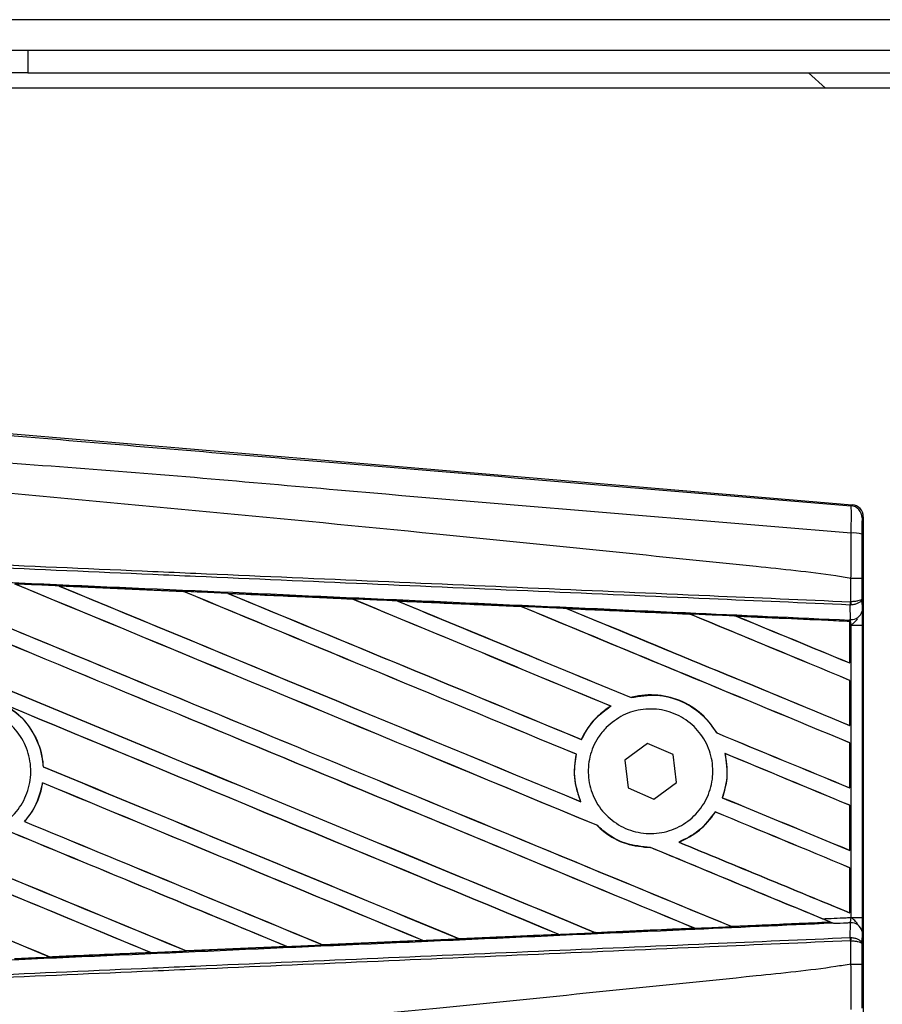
# Model space of a CAD drawing. Header units: millimetres. Extents: x 0 to 420, y 0 to 297.
# Tile 21 of 59: x 63.69 to 68.18, y 236.94 to 242.06. Entities that reach past the tile are written whole.
import ezdxf

# ---------------------------------------------------------------- set-up
doc = ezdxf.new("R2010")
doc.units = ezdxf.units.MM

msp = doc.modelspace()

# ---------------------------------------------------------------- linework, layer by layer
at = {"color": 7, "linetype": 'Continuous', "lineweight": 25}
for p, q in [((219.03155, 242.06463), (60.96845, 242.06463)), ((63.3394, 241.90657), (63.73456, 241.90657)), ((63.73456, 241.90657), (63.73456, 241.78802)), ((63.73456, 241.90657), (216.26544, 241.90657)), ((63.73456, 241.78802), (63.3394, 241.78802)), ((63.73456, 241.78802), (216.26544, 241.78802)), ((67.7959, 241.78802), (67.88371, 241.70899)), ((81.1215, 241.70899), (60.96845, 241.70899)), ((63.3352, 239.93546), (68.02304, 239.54019)), ((68.01686, 239.53451), (68.02304, 239.54019)), ((68.08095, 239.47719), (68.07477, 239.47151)), ((68.08095, 239.47719), (68.08095, 236.82795)), ((68.01704, 239.1566), (68.01709, 239.15659)), ((68.01704, 239.03478), (68.01704, 239.1566)), ((68.07386, 239.15645), (68.07386, 239.05113)), ((63.89548, 239.11755), (64.54458, 239.08874)), ((63.89579, 239.11744), (63.89548, 239.11755)), ((63.89579, 239.11744), (63.89854, 239.11665)), ((64.54458, 239.08874), (64.54494, 239.08857)), ((64.54575, 239.08788), (64.54494, 239.08857)), ((64.77611, 239.07826), (64.77555, 239.07847)), ((64.77611, 239.07826), (64.77881, 239.07749)), ((65.42329, 239.04933), (64.77611, 239.07826)), ((65.4226, 239.04964), (65.42329, 239.04933)), ((65.42407, 239.04866), (65.42329, 239.04933)), ((65.65729, 239.03884), (65.6563, 239.03921)), ((65.65729, 239.03884), (65.65992, 239.03809)), ((68.01455, 239.03478), (68.01704, 239.03478)), ((68.07386, 239.05113), (68.07442, 238.98669)), ((66.30265, 239.00922), (66.30188, 239.00987)), ((66.53932, 238.99918), (66.54187, 238.99845)), ((68.01311, 239.01798), (68.0171, 239.01806)), ((68.01379, 238.94187), (68.01311, 239.01798)), ((67.18147, 238.96958), (67.18073, 238.9702)), ((67.42222, 238.95927), (67.42467, 238.95857)), ((68.01028, 238.93257), (67.42222, 238.95927)), ((68.01, 238.93202), (68.01028, 238.93257)), ((68.01, 238.93202), (68.01, 238.71666)), ((68.01035, 238.93383), (68.01028, 238.93257)), ((68.01035, 238.91391), (68.01035, 238.93383)), ((68.01043, 238.93953), (68.01045, 238.94202)), ((68.01045, 238.94202), (68.01379, 238.94187)), ((68.01035, 238.71614), (68.01035, 238.91391)), ((68.01789, 238.91358), (68.01035, 238.91391)), ((68.01789, 237.39156), (68.01789, 238.91358)), ((68.01789, 238.91358), (68.07469, 238.91358)), ((68.07469, 238.91358), (68.07469, 237.39156)), ((68.01, 238.71666), (68.01035, 238.71614)), ((68.01035, 238.62587), (68.01, 238.62564)), ((68.01, 238.62564), (68.01, 238.39159)), ((68.01035, 238.39108), (68.01035, 238.62587)), ((66.87333, 238.53598), (66.87282, 238.53656)), ((66.76746, 238.49128), (66.76861, 238.49117)), ((68.01, 238.39159), (68.01035, 238.39108)), ((66.61471, 238.31783), (66.61422, 238.31841)), ((67.31928, 238.35201), (67.31851, 238.35195)), ((66.95867, 238.29768), (66.84109, 238.21112)), ((67.09243, 238.23914), (66.95867, 238.29768)), ((68.01035, 238.30081), (68.01, 238.30057)), ((68.01, 238.30057), (68.01, 238.06653)), ((68.01035, 238.06601), (68.01035, 238.30081)), ((66.58787, 238.24074), (66.58859, 238.24081)), ((67.10861, 238.09402), (67.09243, 238.23914)), ((67.36128, 238.24519), (67.36217, 238.24444)), ((63.81578, 238.17571), (63.81509, 238.17562)), ((66.84109, 238.21112), (66.85727, 238.066)), ((63.8112, 238.09257), (63.8118, 238.09195)), ((66.85727, 238.066), (66.99103, 238.00746)), ((66.99103, 238.00746), (67.10861, 238.09402)), ((68.01, 238.06653), (68.01035, 238.06601)), ((67.34834, 238.01493), (67.34758, 238.01487)), ((66.61172, 237.994), (66.6106, 237.99484)), ((68.01035, 237.97574), (68.01, 237.97551)), ((68.01, 237.97551), (68.01, 237.74147)), ((68.01035, 237.74095), (68.01035, 237.97574)), ((67.3111, 237.94096), (67.31156, 237.94039)), ((63.71832, 237.89098), (63.71741, 237.89098)), ((66.69447, 237.87144), (66.6955, 237.87138)), ((66.97401, 237.7558), (66.97478, 237.75511)), ((67.12239, 237.78326), (67.12101, 237.78346)), ((68.01, 237.74147), (68.01035, 237.74095)), ((68.01035, 237.65068), (68.01, 237.65045)), ((68.01, 237.65045), (68.01, 237.4164)), ((68.01035, 237.41588), (68.01035, 237.65068)), ((68.01, 237.4164), (68.01035, 237.41588)), ((67.39621, 237.3447), (67.39562, 237.34526)), ((67.39621, 237.3447), (67.90825, 237.36793)), ((67.90635, 237.36842), (67.90825, 237.36793)), ((67.92883, 237.35957), (67.92372, 237.36167)), ((68.01311, 237.28717), (68.01379, 237.36327)), ((68.01789, 237.39156), (68.07469, 237.39156)), ((66.49727, 237.30352), (65.97921, 237.28035)), ((66.49393, 237.30453), (66.49597, 237.30401)), ((66.68738, 237.31265), (66.68677, 237.31322)), ((67.20035, 237.33642), (67.20233, 237.33592)), ((68.07442, 237.31846), (68.07386, 237.25401)), ((64.56008, 237.21725), (65.08192, 237.24054)), ((65.07977, 237.24109), (65.08192, 237.24054)), ((65.08192, 237.24054), (65.08247, 237.24034)), ((65.26931, 237.24892), (65.26867, 237.24953)), ((65.26981, 237.24869), (65.26931, 237.24892)), ((65.79003, 237.2719), (65.26981, 237.24869)), ((65.78707, 237.27275), (65.78917, 237.27222)), ((65.78917, 237.27222), (65.79003, 237.2719)), ((65.97841, 237.28072), (65.97779, 237.28132)), ((65.97921, 237.28035), (65.97841, 237.28072)), ((68.01311, 237.28717), (68.0171, 237.28708)), ((68.01704, 237.27036), (68.01455, 237.27036)), ((68.01704, 237.14855), (68.01704, 237.27036)), ((68.07386, 237.25401), (68.07386, 237.1487)), ((63.85071, 237.18571), (64.37423, 237.20897)), ((64.37204, 237.20953), (64.37423, 237.20897)), ((64.37423, 237.20897), (64.37458, 237.20885)), ((64.56008, 237.21725), (64.55942, 237.21787)), ((64.56037, 237.21711), (64.56008, 237.21725)), ((65.08247, 237.24034), (64.56037, 237.21711)), ((63.85071, 237.18571), (63.85005, 237.18634)), ((63.85088, 237.18562), (63.85071, 237.18571)), ((68.01709, 237.14855), (68.01704, 237.14855))]:
    msp.add_line(p, q, dxfattribs=at)
for centre, radius, start, end in [((68.01154, 239.47151), 0.06323, 0.00461, 85.17567), ((68.0302, 239.24614), 0.14699, 72.68242, 94.90681), ((67.83811, 239.04138), 0.17656, 352.38146, 357.85676), ((67.84212, 239.02579), 0.17516, 357.47222, 2.94403), ((68.01946, 238.99762), 0.05604, 264.18694, 348.74615), ((68.01946, 237.30752), 0.05604, 11.25385, 95.81306), ((67.83811, 237.26376), 0.17656, 2.14324, 7.61854), ((67.84212, 237.27936), 0.17516, 357.05597, 2.52778)]:
    msp.add_arc(centre, radius, start, end, dxfattribs=at)
for centre, major_axis, ratio, start_param, end_param in [((68.01772, 239.47719), (0.04655, 0.04279), 0.9999298, 5.5398822, 7.0264884), ((61.13353, 240.25129), (67.79284, -28.08285), 0.0080625, 4.73054, 4.7977625), ((61.13353, 240.25129), (67.75333, -28.06648), 0.0080625, 4.7305916, 4.797783), ((61.13353, 239.21196), (67.79284, -28.08285), 0.0080625, 1.4844685, 1.5497155), ((61.13353, 239.21196), (67.75333, -28.06648), 0.0080625, 1.4844738, 1.5496877), ((61.13353, 240.57635), (67.79284, -28.08285), 0.0080625, 4.7435023, 4.8082676), ((61.13353, 240.57635), (67.75333, -28.06648), 0.0080625, 4.7435622, 4.8082852), ((61.13353, 239.53702), (67.79284, -28.08285), 0.0080625, 1.4920007, 1.5367618), ((61.13353, 239.53702), (67.75333, -28.06648), 0.0080625, 1.491968, 1.5367252), ((61.13353, 240.90142), (67.79284, -28.08285), 0.0080625, 4.7564808, 4.7966243), ((61.13353, 240.90142), (67.75333, -28.06648), 0.0080625, 4.7565498, 4.7966551), ((61.13353, 238.05459), (67.75369, -2.95909), 0.0174384, 1.5211746, 1.5307369), ((61.13353, 239.86208), (67.79284, -28.08285), 0.0080625, 1.4935829, 1.5237995), ((61.13353, 239.86208), (67.75333, -28.06648), 0.0080625, 1.4935466, 1.5237528), ((61.13353, 241.22648), (67.79284, -28.08285), 0.0080625, 4.7694771, 4.7966686), ((61.13353, 241.22648), (67.75333, -28.06648), 0.0080625, 4.7695567, 4.7967086), ((61.13353, 238.05459), (67.75369, -2.95909), 0.0174384, 1.50819, 1.5177301), ((61.13353, 240.18715), (67.79284, -28.08285), 0.0080625, 1.4909186, 1.510827), ((61.13353, 240.18715), (67.75333, -28.06648), 0.0080625, 1.490887, 1.5107682), ((61.13353, 241.55155), (67.79284, -28.08285), 0.0080625, 4.7824925, 4.8004965), ((61.13353, 241.55155), (67.75333, -28.06648), 0.0080625, 4.7825851, 4.8005386), ((61.13353, 238.05459), (67.75369, -2.95909), 0.0174384, 1.495191, 1.5047017), ((61.13353, 240.51221), (67.79284, -28.08285), 0.0080625, 1.4725233, 1.4978432), ((61.13353, 240.51221), (67.75333, -28.06648), 0.0080625, 1.472469, 1.4977693), ((61.13353, 241.87661), (67.79284, -28.08285), 0.0080625, 4.7955283, 4.8173417), ((61.13353, 241.87661), (67.75333, -28.06648), 0.0080625, 4.7956373, 4.817396), ((61.13353, 238.05459), (67.75369, -2.95909), 0.0174384, 1.4821755, 1.4916495), ((61.13353, 240.83727), (67.79284, -28.08285), 0.0080625, 1.4725233, 1.4848473), ((61.13353, 240.83727), (67.75333, -28.06648), 0.0080625, 1.472469, 1.4847537), ((61.13353, 242.20167), (67.79284, -28.08285), 0.0080625, 4.8085854, 4.8173417), ((61.13353, 242.20167), (67.75333, -28.06648), 0.0080625, 4.8087157, 4.817396), ((61.13353, 238.05459), (67.75369, -2.95909), 0.0174384, 1.4698908, 1.478571), ((61.13353, 239.2761), (67.75333, -28.06648), 0.0080625, 4.7157288, 4.7663143), ((61.13353, 239.2761), (67.79284, -28.08285), 0.0080625, 4.7157288, 4.7662988), ((61.13353, 238.88689), (67.79284, -28.08285), 0.0080625, 1.4949342, 1.5376601), ((61.13353, 238.88689), (67.75333, -28.06648), 0.0080625, 1.4949375, 1.5375119), ((61.13353, 237.9117), (67.79284, -28.08285), 0.0080625, 1.5263102, 1.5671512), ((61.13353, 237.9117), (67.75333, -28.06648), 0.0080625, 1.5263198, 1.5671374), ((61.13353, 241.55155), (67.79284, -28.08285), 0.0080625, 4.8070888, 4.8173417), ((61.13353, 241.55155), (67.75333, -28.06648), 0.0080625, 4.8071536, 4.817396), ((61.13353, 240.18715), (67.79284, -28.08285), 0.0080625, 1.4725233, 1.4821426), ((61.13353, 240.18715), (67.75333, -28.06648), 0.0080625, 1.472469, 1.4820756), ((61.13353, 239.92623), (67.79284, -28.08285), 0.0080625, 4.7552941, 4.7872672), ((61.13353, 239.92623), (67.75333, -28.06648), 0.0080625, 4.7553273, 4.7872878), ((61.13353, 238.95103), (67.79284, -28.08285), 0.0080625, 4.7227138, 4.7558224), ((61.13353, 238.95103), (67.75333, -28.06648), 0.0080625, 4.7227276, 4.7558335), ((61.13353, 238.56183), (67.79284, -28.08285), 0.0080625, 1.5053953, 1.5346283), ((61.13353, 238.56183), (67.75333, -28.06648), 0.0080625, 1.505399, 1.5345964), ((61.13353, 241.22648), (67.79284, -28.08285), 0.0080625, 4.8075194, 4.8173417), ((61.13353, 241.22648), (67.75333, -28.06648), 0.0080625, 4.8075844, 4.817396), ((61.13353, 239.86208), (67.79284, -28.08285), 0.0080625, 1.4725233, 1.482886), ((61.13353, 239.86208), (67.75333, -28.06648), 0.0080625, 1.472469, 1.4828257), ((61.13353, 239.60116), (67.79284, -28.08285), 0.0080625, 4.7538521, 4.7767798), ((61.13353, 239.60116), (67.75333, -28.06648), 0.0080625, 4.7538879, 4.7767986), ((61.13353, 238.23676), (67.79284, -28.08285), 0.0080625, 1.5158534, 1.5369497), ((61.13353, 238.23676), (67.75333, -28.06648), 0.0080625, 1.5158593, 1.5369218), ((61.13353, 239.53702), (67.79284, -28.08285), 0.0080625, 1.4746438, 1.4878779), ((61.13353, 239.53702), (67.75333, -28.06648), 0.0080625, 1.4740067, 1.4878161), ((61.13353, 240.90142), (67.79284, -28.08285), 0.0080625, 4.8041637, 4.8173417), ((61.13353, 240.90142), (67.75333, -28.06648), 0.0080625, 4.8042359, 4.817396), ((61.13353, 238.25055), (67.75369, 2.95909), 0.0174384, 4.8041838, 4.8117568), ((61.13353, 239.53702), (67.79284, -28.08285), 0.0080625, 1.4739962, 1.4746438), ((61.13353, 238.25055), (67.75369, 2.95909), 0.0174384, 4.7831864, 4.790826), ((61.13353, 238.25055), (67.75369, 2.95909), 0.0174384, 4.7936815, 4.8012897), ((61.13353, 238.25055), (67.75369, 2.95909), 0.0174384, 4.7622128, 4.7699042), ((61.13353, 238.25055), (67.75369, 2.95909), 0.0174384, 4.7726972, 4.7803646), ((61.13353, 238.25055), (67.75369, 2.95909), 0.0174384, 4.7517321, 4.7594438)]:
    msp.add_ellipse(centre, major_axis=major_axis, ratio=ratio, start_param=start_param, end_param=end_param, dxfattribs=at)
for points, knots in [([(61.14648, 240.11075), (61.61357, 240.07139), (62.54777, 239.99267), (63.94863, 239.87495), (65.77345, 239.72188), (67.12789, 239.60876), (68.01686, 239.53451)], [0, 0, 0, 0, 0.2036202, 0.4072406, 0.6109477, 1, 1, 1, 1]), ([(68.01763, 239.39259), (67.12766, 239.46533), (65.77123, 239.57619), (63.94347, 239.74117), (62.53881, 239.82231), (61.60384, 239.99349), (61.13468, 239.96988), (61.13468, 239.96988)], [0, 0, 0, 0, 0.3887669, 0.5925279, 0.7962893, 0.9999993, 1, 1, 1, 1]), ([(68.01704, 239.1566), (67.99049, 239.16086), (67.82665, 239.18716), (67.10777, 239.26035), (65.63075, 239.41285), (63.49976, 239.61356), (61.9226, 239.75943), (61.13353, 239.83241)], [0, 0, 0, 0, 0.0117013, 0.0722088, 0.3141935, 0.6568871, 1, 1, 1, 1]), ([(68.01763, 239.39259), (68.01808, 239.40996), (68.01898, 239.44471), (68.01933, 239.48881), (68.01887, 239.52034), (68.01787, 239.53307), (68.01707, 239.53421), (68.01686, 239.53451)], [0, 0, 0, 0, 0.2296881, 0.4595969, 0.6887793, 0.9180889, 1, 1, 1, 1]), ([(68.07477, 239.47151), (68.07474, 239.47135), (68.07461, 239.47071), (68.0744, 239.46315), (68.07418, 239.44427), (68.07401, 239.41779), (68.07398, 239.39691), (68.07396, 239.38647)], [0, 0, 0, 0, 0.08210774, 0.31165455, 0.54070711, 0.77036972, 1, 1, 1, 1]), ([(68.01709, 239.15659), (68.01714, 239.17738), (68.0173, 239.25618), (68.01749, 239.33475), (68.01763, 239.39259)], [0, 0, 0, 0, 0.2638842, 1, 1, 1, 1]), ([(68.07396, 239.38647), (68.07392, 239.33006), (68.07386, 239.25348), (68.07386, 239.17668), (68.07386, 239.15645)], [0, 0, 0, 0, 0.7365741, 1, 1, 1, 1]), ([(68.01311, 239.01798), (67.76898, 239.02862), (67.22866, 239.05219), (66.39077, 239.08874), (65.49963, 239.1276), (64.83057, 239.15678), (64.16147, 239.18597), (63.49238, 239.21515), (62.40866, 239.26242), (61.62213, 239.29672), (61.13323, 239.31805)], [0, 0, 0, 0, 0.1067875, 0.2363437, 0.3660007, 0.4956801, 0.5280685, 0.6576247, 0.7871808, 1, 1, 1, 1]), ([(61.13396, 239.33481), (61.62291, 239.31349), (62.40952, 239.27919), (63.49335, 239.23193), (64.16251, 239.20275), (64.83168, 239.17357), (65.50081, 239.14439), (66.39204, 239.10553), (67.23002, 239.06899), (67.77039, 239.04543), (68.01455, 239.03478)], [0, 0, 0, 0, 0.2128192, 0.3423754, 0.4719316, 0.50432, 0.6339994, 0.7636564, 0.8932125, 1, 1, 1, 1]), ([(61.13009, 239.24612), (61.21755, 239.2423), (61.65483, 239.2232), (62.44192, 239.18867), (63.49103, 239.14237), (64.53955, 239.0958), (65.4126, 239.05679), (66.28493, 239.01762), (67.09305, 238.98118), (67.72578, 238.95246), (68.01043, 238.93953)], [0, 0, 0, 0, 0.0380636, 0.1903223, 0.342581, 0.4948397, 0.6470984, 0.723226, 0.8754847, 1, 1, 1, 1]), ([(68.07386, 239.15645), (68.07377, 239.15645), (68.07338, 239.15647), (68.06851, 239.15651), (68.05582, 239.15655), (68.03809, 239.15658), (68.02409, 239.15659), (68.01709, 239.15659)], [0, 0, 0, 0, 0.07160669, 0.30681144, 0.53787451, 0.76893725, 1, 1, 1, 1]), ([(63.89548, 239.11755), (63.88366, 239.11807), (63.82457, 239.12069), (63.7483, 239.12407), (63.68385, 239.12692), (63.66667, 239.12768)], [0, 0, 0, 0, 0.1549567, 0.7747838, 1, 1, 1, 1]), ([(64.54494, 239.08857), (64.54272, 239.08866), (64.32638, 239.0983), (64.10997, 239.10792), (63.89579, 239.11744)], [0, 0, 0, 0, 0.0102907, 1, 1, 1, 1]), ([(64.77555, 239.07847), (64.76373, 239.07899), (64.70466, 239.08162), (64.62767, 239.08504), (64.56249, 239.08794), (64.54458, 239.08874)], [0, 0, 0, 0, 0.1534731, 0.767366, 1, 1, 1, 1]), ([(64.77555, 239.07847), (64.90334, 239.07278), (65.08096, 239.06487), (65.29662, 239.05526), (65.38452, 239.05134), (65.4226, 239.04964)], [0, 0, 0, 0, 0.5923667, 0.823393, 1, 1, 1, 1]), ([(65.6563, 239.03921), (65.64449, 239.03974), (65.58544, 239.04238), (65.50754, 239.04585), (65.44144, 239.0488), (65.4226, 239.04964)], [0, 0, 0, 0, 0.1516201, 0.7581009, 1, 1, 1, 1]), ([(65.6563, 239.03921), (65.7015, 239.0372), (65.80466, 239.03259), (65.96805, 239.02529), (66.13764, 239.01771), (66.24926, 239.01272), (66.30066, 239.01042)], [0, 0, 0, 0, 0.2103832, 0.4801439, 0.7606264, 1, 1, 1, 1]), ([(66.30188, 239.00987), (66.23755, 239.01277), (66.02275, 239.02244), (65.80784, 239.03208), (65.65729, 239.03884)], [0, 0, 0, 0, 0.2994906, 1, 1, 1, 1]), ([(68.07386, 239.05113), (68.07385, 239.05109), (68.07381, 239.05017), (68.07278, 239.04741), (68.06689, 239.04312), (68.05398, 239.0389), (68.03699, 239.03585), (68.02372, 239.03514), (68.01704, 239.03478)], [0, 0, 0, 0, 0.00531559, 0.11769986, 0.35085354, 0.57006788, 0.78357989, 1, 1, 1, 1]), ([(68.07386, 239.05113), (68.07385, 239.05105), (68.07382, 239.04918), (68.07279, 239.0436), (68.06692, 239.03492), (68.05403, 239.02639), (68.03704, 239.02023), (68.02378, 239.01879), (68.0171, 239.01806)], [0, 0, 0, 0, 0.00531559, 0.11769986, 0.35085354, 0.57006789, 0.78357989, 1, 1, 1, 1]), ([(66.53766, 238.99982), (66.52585, 239.00035), (66.46684, 239.00299), (66.38784, 239.00652), (66.32064, 239.00953), (66.30066, 239.01042)], [0, 0, 0, 0, 0.1494253, 0.747127, 1, 1, 1, 1]), ([(66.30066, 239.01042), (66.30111, 239.01023), (66.30174, 239.00995), (66.30185, 239.00989), (66.30188, 239.00987)], [0, 0, 0, 0, 0.6976298, 1, 1, 1, 1]), ([(66.53766, 238.99982), (66.60308, 238.99689), (66.73936, 238.99079), (66.94958, 238.98138), (67.09782, 238.97473), (67.17522, 238.97127), (67.17868, 238.97111)], [0, 0, 0, 0, 0.3060679, 0.6376123, 0.9838287, 1, 1, 1, 1]), ([(66.53932, 238.99918), (66.53911, 238.99925), (66.53879, 238.99937), (66.53794, 238.99971), (66.53766, 238.99982)], [0, 0, 0, 0, 0.6753525, 1, 1, 1, 1]), ([(67.18073, 238.9702), (67.17198, 238.9706), (66.95826, 238.98027), (66.74441, 238.98992), (66.53932, 238.99918)], [0, 0, 0, 0, 0.040966, 1, 1, 1, 1]), ([(68.07442, 238.98669), (68.0745, 238.9761), (68.07463, 238.95638), (68.07469, 238.92908), (68.07469, 238.91554), (68.07469, 238.91358)], [0, 0, 0, 0, 0.4975078, 0.9271867, 1, 1, 1, 1]), ([(67.41954, 238.96032), (67.40774, 238.96085), (67.34877, 238.96349), (67.26849, 238.96709), (67.19999, 238.97016), (67.17868, 238.97111)], [0, 0, 0, 0, 0.1469211, 0.7346058, 1, 1, 1, 1]), ([(67.17868, 238.97111), (67.1793, 238.97084), (67.18039, 238.97038), (67.18063, 238.97026), (67.18073, 238.9702)], [0, 0, 0, 0, 0.5692261, 1, 1, 1, 1]), ([(67.41954, 238.96032), (67.49409, 238.95698), (67.65363, 238.94982), (67.85055, 238.94099), (67.97292, 238.93551), (68.01035, 238.93383)], [0, 0, 0, 0, 0.37841711, 0.80985914, 1, 1, 1, 1]), ([(67.42222, 238.95927), (67.42196, 238.95936), (67.42149, 238.95954), (67.42014, 238.96008), (67.41954, 238.96032)], [0, 0, 0, 0, 0.5548092, 1, 1, 1, 1]), ([(68.01035, 238.91391), (68.01035, 238.9191), (68.01036, 238.92874), (68.01041, 238.93772), (68.01045, 238.94146), (68.01045, 238.94202)], [0, 0, 0, 0, 0.4979723, 0.9247743, 1, 1, 1, 1]), ([(68.01043, 238.93953), (68.01041, 238.93786), (68.01039, 238.93549), (68.01036, 238.9342), (68.01035, 238.93383)], [0, 0, 0, 0, 0.70818075, 1, 1, 1, 1]), ([(68.01789, 238.91358), (68.01783, 238.91434), (68.01745, 238.91959), (68.01629, 238.93021), (68.01467, 238.93778), (68.01379, 238.94187)], [0, 0, 0, 0, 0.0718682, 0.4987863, 1, 1, 1, 1]), ([(68.01789, 238.91358), (68.018, 238.91367), (68.02268, 238.9174), (68.03433, 238.92681), (68.04434, 238.93777), (68.0504, 238.94441)], [0, 0, 0, 0, 0.0099417, 0.4001815, 1, 1, 1, 1]), ([(67.31928, 238.35201), (67.29823, 238.38231), (67.25166, 238.44935), (67.14403, 238.52044), (67.01333, 238.55596), (66.92013, 238.54893), (66.87488, 238.5371), (66.87282, 238.53656)], [0, 0, 0, 0, 0.2124905, 0.4699569, 0.7284596, 0.9876644, 1, 1, 1, 1]), ([(66.87333, 238.53598), (66.91759, 238.54324), (67.0063, 238.55779), (67.13839, 238.52182), (67.24849, 238.4519), (67.29641, 238.38349), (67.31851, 238.35195)], [0, 0, 0, 0, 0.2586156, 0.5182547, 0.7778659, 1, 1, 1, 1]), ([(63.18471, 238.38848), (63.21382, 238.41214), (63.27205, 238.45945), (63.38293, 238.48868), (63.49592, 238.48191), (63.60066, 238.43748), (63.68469, 238.36102), (63.73868, 238.26103), (63.75651, 238.14885), (63.73622, 238.03714), (63.68013, 237.93844), (63.59454, 237.86384), (63.48905, 237.82175), (63.37553, 237.81696), (63.2668, 237.85004), (63.17516, 237.91727), (63.11099, 238.011), (63.08139, 238.12078), (63.09011, 238.23369), (63.12893, 238.32588), (63.16921, 238.37108), (63.18471, 238.38848)], [0, 0, 0, 0, 0.0537008, 0.107401, 0.161118, 0.214849, 0.268575, 0.3222758, 0.3759418, 0.429583, 0.4832243, 0.5368906, 0.5905915, 0.6443177, 0.6980486, 0.7517655, 0.8054595, 0.8591318, 0.9127903, 0.9664454, 1, 1, 1, 1]), ([(63.60582, 238.50278), (63.629, 238.48852), (63.69017, 238.45087), (63.76585, 238.35934), (63.80682, 238.25727), (63.8132, 238.1943), (63.81509, 238.17562)], [0, 0, 0, 0, 0.20128692, 0.53121859, 0.86098152, 1, 1, 1, 1]), ([(63.81578, 238.17571), (63.81513, 238.18404), (63.81101, 238.23673), (63.78181, 238.33154), (63.70917, 238.43525), (63.64322, 238.47951), (63.61441, 238.49884)], [0, 0, 0, 0, 0.0633447, 0.4007335, 0.7381907, 1, 1, 1, 1]), ([(66.76746, 238.49128), (66.76373, 238.48893), (66.73616, 238.4716), (66.67653, 238.4221), (66.63359, 238.36035), (66.61459, 238.31922), (66.61422, 238.31841)], [0, 0, 0, 0, 0.05665864, 0.41860581, 0.98857398, 1, 1, 1, 1]), ([(66.61471, 238.31783), (66.63675, 238.3567), (66.6759, 238.42576), (66.74041, 238.47127), (66.76861, 238.49117)], [0, 0, 0, 0, 0.56283687, 1, 1, 1, 1]), ([(66.74349, 238.38016), (66.7717, 238.40364), (66.8281, 238.45061), (66.93618, 238.48042), (67.04678, 238.47504), (67.14982, 238.43258), (67.23281, 238.35846), (67.28643, 238.26109), (67.30472, 238.15174), (67.2859, 238.04273), (67.23225, 237.94612), (67.14967, 237.87255), (67.04721, 237.83029), (66.93626, 237.82434), (66.82944, 237.8556), (66.73905, 237.92059), (66.67547, 238.01176), (66.64567, 238.11874), (66.65323, 238.2289), (66.69014, 238.31887), (66.72871, 238.36318), (66.74349, 238.38016)], [0, 0, 0, 0, 0.053804, 0.1076031, 0.1615183, 0.2155014, 0.269422, 0.323168, 0.3767051, 0.4301008, 0.4834934, 0.5370217, 0.5907565, 0.6446694, 0.6986525, 0.7525749, 0.8063418, 0.8599294, 0.9133852, 0.9668046, 1, 1, 1, 1]), ([(66.58787, 238.24074), (66.58486, 238.22466), (66.5737, 238.16497), (66.57932, 238.07909), (66.60269, 238.01616), (66.6106, 237.99484)], [0, 0, 0, 0, 0.1960692, 0.727723, 1, 1, 1, 1]), ([(66.61172, 237.994), (66.59756, 238.03593), (66.57034, 238.11649), (66.58268, 238.20051), (66.58859, 238.24081)], [0, 0, 0, 0, 0.52038905, 1, 1, 1, 1]), ([(67.36128, 238.24519), (67.36792, 238.2014), (67.37974, 238.12334), (67.35739, 238.04796), (67.34758, 238.01487)], [0, 0, 0, 0, 0.56102331, 1, 1, 1, 1]), ([(67.34834, 238.01493), (67.35431, 238.03369), (67.37373, 238.09476), (67.3764, 238.17462), (67.36486, 238.23127), (67.36217, 238.24444)], [0, 0, 0, 0, 0.2539841, 0.8264322, 1, 1, 1, 1]), ([(63.8112, 238.09257), (63.80067, 238.0491), (63.78278, 237.97525), (63.73646, 237.91554), (63.71741, 237.89098)], [0, 0, 0, 0, 0.5886716, 1, 1, 1, 1]), ([(63.71832, 237.89098), (63.73181, 237.90807), (63.7729, 237.96016), (63.80123, 238.03166), (63.81036, 238.08372), (63.8118, 238.09195)], [0, 0, 0, 0, 0.2914904, 0.8881008, 1, 1, 1, 1]), ([(67.3111, 237.94096), (67.28396, 237.9052), (67.23271, 237.83768), (67.15675, 237.80081), (67.12101, 237.78346)], [0, 0, 0, 0, 0.52954166, 1, 1, 1, 1]), ([(67.12239, 237.78326), (67.15973, 237.8017), (67.23521, 237.83895), (67.28593, 237.90634), (67.31156, 237.94039)], [0, 0, 0, 0, 0.49473155, 1, 1, 1, 1]), ([(66.69447, 237.87144), (66.70643, 237.86039), (66.75101, 237.8192), (66.84474, 237.76772), (66.93199, 237.75926), (66.97478, 237.75511)], [0, 0, 0, 0, 0.1573825, 0.5868292, 1, 1, 1, 1]), ([(66.97401, 237.7558), (66.92962, 237.76034), (66.84059, 237.76945), (66.74837, 237.82219), (66.70562, 237.86197), (66.6955, 237.87138)], [0, 0, 0, 0, 0.431457, 0.865462, 1, 1, 1, 1]), ([(67.92372, 237.36167), (67.66796, 237.35006), (67.06409, 237.32265), (66.28493, 237.28752), (65.4126, 237.24836), (64.53955, 237.20934), (63.49103, 237.16277), (62.44192, 237.11647), (61.65483, 237.08194), (61.21755, 237.06284), (61.13009, 237.05902)], [0, 0, 0, 0, 0.1133009, 0.26751, 0.3446127, 0.4988218, 0.6530308, 0.8072398, 0.9614489, 1, 1, 1, 1]), ([(67.20425, 237.33518), (67.21605, 237.33571), (67.27503, 237.33835), (67.33964, 237.34124), (67.39245, 237.34361), (67.39808, 237.34386)], [0, 0, 0, 0, 0.1825482, 0.9127414, 1, 1, 1, 1]), ([(67.39808, 237.34386), (67.39749, 237.34412), (67.39647, 237.34456), (67.39629, 237.34466), (67.39621, 237.3447)], [0, 0, 0, 0, 0.5769873, 1, 1, 1, 1]), ([(67.911, 237.36686), (67.84982, 237.36412), (67.6789, 237.35645), (67.50788, 237.34879), (67.39808, 237.34386)], [0, 0, 0, 0, 0.3579755, 1, 1, 1, 1]), ([(67.86732, 237.38499), (67.90881, 237.3868), (67.959, 237.38899), (68.00918, 237.39118), (68.01789, 237.39156)], [0, 0, 0, 0, 0.82656383, 1, 1, 1, 1]), ([(67.92883, 237.35957), (67.91537, 237.36512), (67.89499, 237.37351), (67.87433, 237.38209), (67.86732, 237.38499)], [0, 0, 0, 0, 0.6608732, 1, 1, 1, 1]), ([(67.90825, 237.36793), (67.90846, 237.36786), (67.90887, 237.36771), (67.91031, 237.36714), (67.911, 237.36686)], [0, 0, 0, 0, 0.51745328, 1, 1, 1, 1]), ([(67.911, 237.36686), (67.91316, 237.36598), (67.91696, 237.36444), (67.92168, 237.36251), (67.92372, 237.36167)], [0, 0, 0, 0, 0.5670555, 1, 1, 1, 1]), ([(68.01379, 237.36327), (68.00724, 237.36299), (67.97893, 237.36175), (67.95061, 237.36052), (67.92883, 237.35957)], [0, 0, 0, 0, 0.231001, 1, 1, 1, 1]), ([(68.01379, 237.36327), (68.01393, 237.36384), (68.01485, 237.3676), (68.01636, 237.37589), (68.01745, 237.38551), (68.01783, 237.39073), (68.01789, 237.39156)], [0, 0, 0, 0, 0.0771068, 0.5053181, 0.9215233, 1, 1, 1, 1]), ([(68.0504, 237.36073), (68.04434, 237.36737), (68.03433, 237.37833), (68.02268, 237.38774), (68.018, 237.39147), (68.01789, 237.39156)], [0, 0, 0, 0, 0.5998185, 0.9900583, 1, 1, 1, 1]), ([(68.07469, 237.39156), (68.07467, 237.37807), (68.07465, 237.35303), (68.07452, 237.32965), (68.07443, 237.31993), (68.07442, 237.31846)], [0, 0, 0, 0, 0.4977123, 0.9237782, 1, 1, 1, 1]), ([(65.97841, 237.28072), (66.0219, 237.28268), (66.19447, 237.29043), (66.36696, 237.2982), (66.49597, 237.30401)], [0, 0, 0, 0, 0.2520371, 1, 1, 1, 1]), ([(66.49597, 237.30401), (66.49615, 237.30395), (66.49639, 237.30387), (66.4971, 237.30359), (66.49727, 237.30352)], [0, 0, 0, 0, 0.748666, 1, 1, 1, 1]), ([(66.49727, 237.30352), (66.50908, 237.30405), (66.57287, 237.3069), (66.63665, 237.30975), (66.68863, 237.31208)], [0, 0, 0, 0, 0.18503, 1, 1, 1, 1]), ([(66.68738, 237.31265), (66.8431, 237.31968), (67.01478, 237.32743), (67.18638, 237.3352), (67.20233, 237.33592)], [0, 0, 0, 0, 0.9070225, 1, 1, 1, 1]), ([(66.68863, 237.31208), (66.68816, 237.31228), (66.6875, 237.31257), (66.68741, 237.31263), (66.68738, 237.31265)], [0, 0, 0, 0, 0.6973497, 1, 1, 1, 1]), ([(67.20425, 237.33518), (67.12706, 237.33172), (66.95523, 237.32402), (66.78331, 237.31632), (66.68863, 237.31208)], [0, 0, 0, 0, 0.4492129, 1, 1, 1, 1]), ([(67.20233, 237.33592), (67.20253, 237.33585), (67.20284, 237.33574), (67.20386, 237.33533), (67.20425, 237.33518)], [0, 0, 0, 0, 0.615701, 1, 1, 1, 1]), ([(61.13323, 236.9871), (61.62213, 237.00842), (62.40866, 237.04272), (63.49238, 237.08999), (64.16147, 237.11917), (64.83057, 237.14836), (65.49963, 237.17754), (66.39077, 237.21641), (67.22866, 237.25295), (67.76898, 237.27652), (68.01311, 237.28717)], [0, 0, 0, 0, 0.2128192, 0.3423754, 0.4719315, 0.5043199, 0.6339993, 0.7636563, 0.8932125, 1, 1, 1, 1]), ([(68.01455, 237.27036), (67.77039, 237.25972), (67.23002, 237.23615), (66.39204, 237.19961), (65.50081, 237.16075), (64.83168, 237.13157), (64.16251, 237.10239), (63.49336, 237.07321), (62.40952, 237.02595), (61.62291, 236.99165), (61.13396, 236.97033)], [0, 0, 0, 0, 0.1067875, 0.2363437, 0.3660006, 0.49568, 0.5280684, 0.6576246, 0.7871807, 1, 1, 1, 1]), ([(65.08247, 237.24034), (65.09429, 237.24087), (65.15541, 237.24359), (65.21785, 237.24637), (65.26848, 237.24863), (65.26981, 237.24869)], [0, 0, 0, 0, 0.1891642, 0.9787735, 1, 1, 1, 1]), ([(65.26931, 237.24892), (65.37476, 237.25364), (65.54807, 237.2614), (65.72132, 237.26918), (65.78917, 237.27222)], [0, 0, 0, 0, 0.60839948, 1, 1, 1, 1]), ([(65.79003, 237.2719), (65.80184, 237.27243), (65.8649, 237.27524), (65.92796, 237.27806), (65.97921, 237.28035)], [0, 0, 0, 0, 0.1872412, 1, 1, 1, 1]), ([(68.01704, 237.27036), (68.02372, 237.27), (68.03699, 237.26929), (68.05398, 237.26624), (68.06689, 237.26203), (68.07278, 237.25773), (68.07381, 237.25498), (68.07385, 237.25405), (68.07386, 237.25401)], [0, 0, 0, 0, 0.2164201, 0.4299321, 0.6491465, 0.8823001, 0.9946844, 1, 1, 1, 1]), ([(68.0171, 237.28708), (68.02378, 237.28636), (68.03704, 237.28491), (68.05403, 237.27875), (68.06692, 237.27023), (68.07279, 237.26154), (68.07382, 237.25597), (68.07385, 237.2541), (68.07386, 237.25401)], [0, 0, 0, 0, 0.2164201, 0.4299321, 0.6491465, 0.8823001, 0.9946844, 1, 1, 1, 1]), ([(64.37458, 237.20885), (64.23182, 237.20251), (64.05727, 237.19477), (63.88268, 237.18703), (63.85088, 237.18562)], [0, 0, 0, 0, 0.8178524, 1, 1, 1, 1]), ([(64.37458, 237.20885), (64.38639, 237.20938), (64.44833, 237.21213), (64.51026, 237.21488), (64.56037, 237.21711)], [0, 0, 0, 0, 0.1907829, 1, 1, 1, 1]), ([(68.01704, 237.14855), (67.99049, 237.14428), (67.82665, 237.11798), (67.10777, 237.0448), (65.63075, 236.89229), (63.49976, 236.69158), (61.9226, 236.54571), (61.13353, 236.47273)], [0, 0, 0, 0, 0.0117013, 0.0722088, 0.3141935, 0.6568871, 1, 1, 1, 1]), ([(63.66631, 237.17745), (63.67813, 237.17797), (63.73965, 237.18069), (63.80117, 237.18342), (63.85088, 237.18562)], [0, 0, 0, 0, 0.1920833, 1, 1, 1, 1]), ([(68.01709, 237.14855), (68.02409, 237.14856), (68.03809, 237.14856), (68.05582, 237.14859), (68.06851, 237.14863), (68.07338, 237.14867), (68.07377, 237.14869), (68.07386, 237.1487)], [0, 0, 0, 0, 0.2310628, 0.4621255, 0.6931886, 0.9283933, 1, 1, 1, 1]), ([(68.01763, 236.91255), (68.01749, 236.97039), (68.0173, 237.04896), (68.01714, 237.12776), (68.01709, 237.14855)], [0, 0, 0, 0, 0.7361158, 1, 1, 1, 1]), ([(68.07386, 237.1487), (68.07386, 237.12847), (68.07386, 237.05167), (68.07392, 236.97508), (68.07396, 236.91868)], [0, 0, 0, 0, 0.2634259, 1, 1, 1, 1])]:
    msp.add_open_spline(points, degree=3, knots=knots, dxfattribs=at)

doc.saveas('drawing.dxf')
